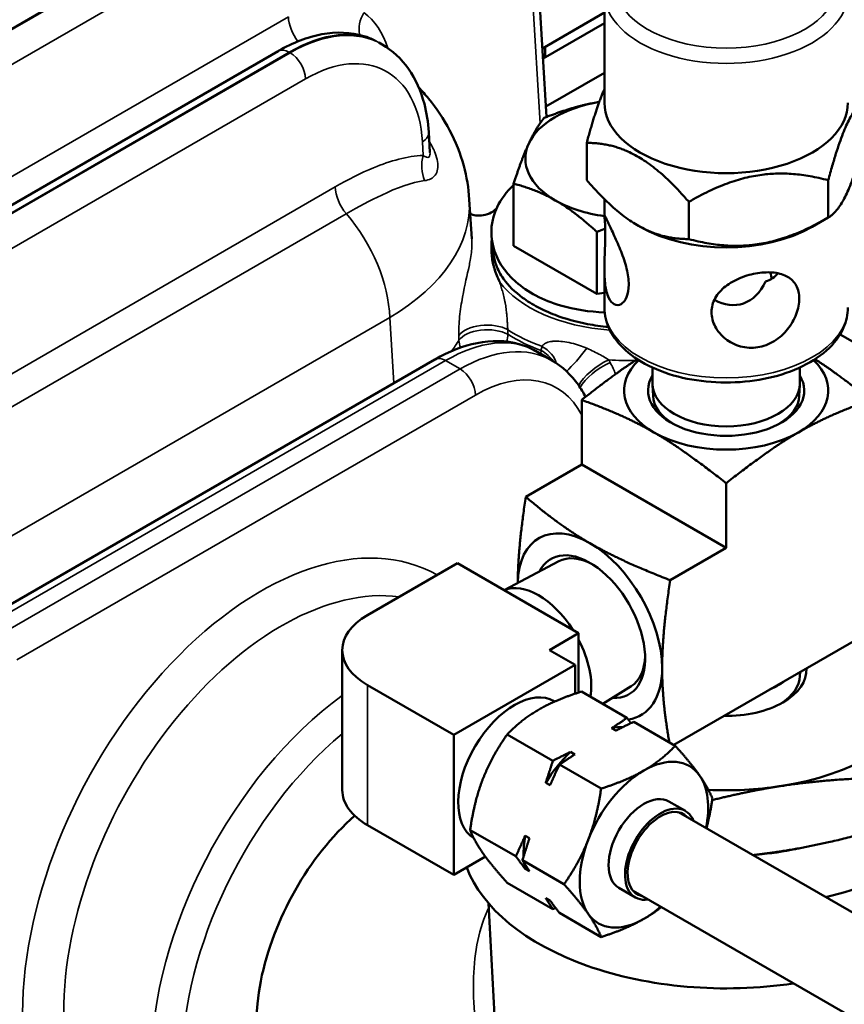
# Model space of a CAD drawing. Header units: inches. Extents: x 1 to 237, y 4 to 150.
# Tile 141 of 166: x 187.4 to 189.67, y 124.63 to 127.34. Entities that reach past the tile are written whole.
import ezdxf

# ---------------------------------------------------------------- set-up
doc = ezdxf.new("R2010")
doc.units = ezdxf.units.IN
doc.header["$LTSCALE"] = 7
doc.header["$MEASUREMENT"] = 0
doc.layers.add('Visible (ANSI)', color=7, linetype='Continuous', lineweight=50)
doc.layers.add('Visible Narrow (ANSI)', color=7, linetype='Continuous', lineweight=35)

msp = doc.modelspace()

# ---------------------------------------------------------------- linework, layer by layer
at = {"layer": 'Visible (ANSI)'}
for p, q in [((188.808, 127.7042), (188.8461, 127.0749)), ((189.0052, 127.1137), (189.0052, 127.4158)), ((189.0052, 127.362), (188.8346, 127.2636)), ((188.8363, 127.2355), (189.0052, 127.333)), ((185.9144, 125.9898), (188.1077, 127.2561)), ((188.3938, 127.2744), (188.3845, 127.2797)), ((188.842, 127.2678), (188.842, 127.2388)), ((188.8443, 127.1038), (189.0052, 127.1967)), ((188.5097, 127.0101), (188.5097, 127.0101)), ((188.5253, 126.9773), (188.5219, 127.0328)), ((188.9565, 126.901), (188.9565, 127.0036)), ((188.7553, 126.7207), (188.7553, 126.8912)), ((189.6211, 126.7982), (189.6211, 126.9008)), ((188.415, 126.8704), (188.415, 126.8704)), ((188.64, 126.7397), (188.6335, 126.8478)), ((189.0052, 126.8035), (189.0052, 126.8488)), ((189.2374, 126.7389), (189.2374, 126.8414)), ((189.5771, 126.7728), (189.6211, 126.7982)), ((189.1033, 126.7728), (189.097, 126.7765)), ((188.9847, 126.5882), (188.9847, 126.7588)), ((188.6991, 126.7183), (188.6991, 126.7183)), ((188.9847, 126.5882), (188.7553, 126.7207)), ((189.0052, 126.5503), (189.0052, 126.6565)), ((189.0052, 126.5914), (188.9847, 126.5882)), ((188.4352, 126.5358), (188.4352, 126.5358)), ((189.6539, 126.4768), (199.1585, 120.9894)), ((188.8152, 126.4312), (188.8615, 126.4044)), ((187.2759, 125.6787), (188.5384, 126.4075)), ((189.1377, 126.3853), (189.1377, 126.3405)), ((189.5427, 126.3853), (189.5427, 126.3405)), ((188.8546, 126.3391), (188.8546, 126.3391)), ((189.1391, 126.3076), (189.1378, 126.3376)), ((189.5414, 126.3076), (189.5426, 126.3376)), ((188.9428, 126.2963), (188.9428, 126.1184)), ((188.9428, 126.1184), (188.7888, 126.0295)), ((188.9428, 126.1184), (189.3402, 125.889)), ((189.3402, 126.0668), (189.3402, 125.889)), ((189.3402, 125.889), (189.1862, 125.8001)), ((188.6006, 125.8473), (188.3531, 125.7045)), ((188.6006, 125.8473), (188.9343, 125.6546)), ((188.8797, 125.8526), (188.7293, 125.773)), ((189.7376, 125.6595), (189.1962, 125.347)), ((188.9343, 125.6546), (188.8537, 125.6081)), ((188.9343, 125.6546), (188.9343, 125.4914)), ((188.284, 125.2227), (188.284, 125.6081)), ((188.8537, 125.6081), (188.9244, 125.5673)), ((188.9244, 125.5673), (188.5907, 125.3746)), ((188.9244, 125.4881), (188.9244, 125.5673)), ((189.5433, 125.5371), (189.5437, 125.5476)), ((187.9247, 125.5271), (187.9247, 125.527)), ((188.3531, 125.5118), (188.5907, 125.3746)), ((189.0673, 125.4214), (188.9419, 125.4938)), ((189.0784, 125.5084), (189.0009, 125.4597)), ((188.8688, 125.4666), (188.8669, 125.4677)), ((189.037, 125.3864), (189.0251, 125.3932)), ((189.2002, 125.3446), (189.0857, 125.4107)), ((188.5907, 125.3746), (188.5907, 124.9892)), ((188.8632, 125.3035), (188.7377, 125.3759)), ((188.9119, 125.3279), (188.9238, 125.321)), ((188.9961, 125.2268), (188.8816, 125.2929)), ((188.8556, 125.2362), (188.8437, 125.243)), ((189.1827, 125.1916), (189.2279, 125.1654)), ((189.2091, 125.1619), (191.7355, 123.7033)), ((188.3531, 125.1264), (188.5907, 124.9892)), ((188.7612, 125.0405), (188.6357, 125.1129)), ((188.7871, 125.0972), (188.799, 125.0903)), ((188.5907, 124.9892), (188.678, 125.0396)), ((188.894, 124.9637), (188.7796, 125.0298)), ((188.799, 124.9994), (188.7871, 125.0062)), ((188.8632, 124.8953), (188.7377, 124.9677)), ((189.0452, 124.9534), (189.0904, 124.9273)), ((188.8437, 124.9257), (188.8556, 124.9189)), ((189.0841, 124.9454), (191.6105, 123.4868)), ((188.7026, 124.6035), (188.6864, 124.9112)), ((188.9961, 124.8185), (188.8816, 124.8846))]:
    msp.add_line(p, q, dxfattribs=at)
msp.add_arc((188.2398, 126.0028), 0.16, 295.2338, 295.2352, dxfattribs=at)
for centre, major_axis, ratio, start_param, end_param in [((188.1377, 127.2041), (-0.03, 0.052), 0.57735, 6.277063, 6.283185), ((189.0687, 126.9602), (-0.281, 0), 0.57735, 4.992747, 6.021386), ((189.3402, 127.1137), (-0.335, 0), 0.57735, 0, 3.141593), ((188.462, 127.0292), (0.0599, 0.0036), 0.576647, 0, 0.005356), ((189.0687, 126.9602), (-0.281, 0), 0.57735, 6.021386, 7.068583), ((187.8838, 126.8202), (0.7501, 0.0187), 0.576988, 0.020467, 0.020753), ((189.0687, 126.9602), (0.281, 0), 0.57735, 3.926991, 4.484665), ((189.3402, 126.9096), (0.335, 0), 0.57735, 3.926991, 5.497787), ((189.3402, 126.73), (0.1465, -0.0784), 0.565741, 5.791788, 6.199175), ((189.3402, 126.73), (0.1229, -0.1053), 0.218386, 0.136693, 0.458006), ((189.3402, 126.73), (0.0377, -0.1708), 0.697902, 5.71411, 7.024043), ((188.5575, 126.0026), (0.2612, 0.4265), 0.559352, 0.014445, 0.015049), ((188.5684, 126.3556), (-0.03, 0.052), 0.57735, 6.277063, 6.283185), ((189.3402, 126.3217), (-0.281, 0), 0.57735, 5.739027, 7.068583), ((189.3402, 126.3217), (0.281, 0), 0.57735, 5.497787, 6.827344), ((189.3402, 126.3217), (0.215, 0), 0.57735, 2.798921, 6.625857), ((189.3402, 126.3405), (0.2025, 0), 0.57735, 3.141593, 6.283185), ((189.3402, 126.3105), (-0.2012, 0), 0.57735, 0.024695, 0.751706), ((189.3402, 126.3105), (0.2012, 0), 0.57735, 5.531479, 6.25849), ((189.3402, 126.3217), (0.281, 0), 0.57735, 3.926991, 5.497787), ((188.9654, 125.6726), (-0.1405, 0.2434), 0.57735, 5.497787, 7.044433), ((188.9654, 125.6726), (-0.1405, 0.2434), 0.57735, 3.926991, 5.497787), ((188.9654, 125.6726), (-0.1075, 0.1862), 0.57735, 2.777675, 6.647103), ((188.9769, 125.6792), (-0.0994, 0.1721), 0.57735, 5.537907, 6.261728), ((188.824, 125.591), (-0.1027, 0.1778), 0.57735, 4.790094, 6.20548), ((188.52, 125.6081), (-0.236, 0), 0.57735, 5.497787, 7.068583), ((188.824, 125.591), (-0.1027, 0.1778), 0.57735, 3.752396, 4.634684), ((188.9769, 125.6792), (0.0994, -0.1721), 0.57735, 0.021457, 0.745279), ((188.9654, 125.6726), (0.1405, -0.2434), 0.57735, 6.055089, 7.068583), ((189.3402, 125.5542), (0.221, 0), 0.57735, 4.685342, 6.310233), ((189.3402, 125.5958), (0.2053, 0), 0.57735, 5.344412, 5.651162), ((189.3402, 125.5396), (0.2032, 0), 0.57735, 5.540826, 6.261172), ((189.3402, 125.3191), (0.73, 0), 0.57735, 5.096377, 6.781199), ((188.7576, 125.2782), (0.1094, 0.1894), 0.57735, 0, 3.12103), ((189.3402, 125.5542), (0.575, 0), 0.57735, 4.974188, 6.021386), ((188.9685, 125.1564), (0.1313, 0.2273), 0.57735, 0.295839, 0.475554), ((188.9685, 125.1564), (-0.1312, -0.2273), 0.57735, 4.236835, 4.664344), ((189.1139, 125.0725), (0.125, 0.2165), 0.57735, 6.021386, 7.068583), ((189.1139, 125.0725), (-0.125, -0.2165), 0.57735, 3.926991, 4.974188), ((189.1139, 125.0725), (0.125, 0.2165), 0.57735, 5.235988, 6.021386), ((188.52, 125.2227), (-0.236, 0), 0.57735, 0, 0.785398), ((189.3402, 125.5542), (0.575, 0), 0.57735, 4.627349, 4.974188), ((189.1139, 125.0725), (-0.0688, -0.1191), 0.57735, 3.141593, 6.283185), ((189.1592, 125.0464), (-0.0688, -0.1191), 0.57735, 2.711893, 6.712885), ((189.1592, 125.0464), (-0.0638, -0.1104), 0.57735, 2.943238, 6.48154), ((188.4236, 124.7776), (-0.2515, -0.4689), 0.597134, 4.157743, 6.214551), ((188.9685, 125.1564), (-0.1313, -0.2273), 0.57735, 5.284033, 5.53609), ((189.1139, 125.0725), (-0.125, -0.2165), 0.57735, 4.974188, 6.021386), ((189.3402, 125.0986), (-0.73, 0), 0.57735, 0.212029, 1.826611), ((188.9685, 125.1564), (-0.1313, -0.2273), 0.57735, 5.630345, 5.711541), ((189.1139, 125.0725), (0.125, 0.2165), 0.57735, 3.926991, 4.18879), ((189.1139, 125.0725), (-0.125, -0.2165), 0.57735, 6.021386, 7.068583)]:
    msp.add_ellipse(centre, major_axis=major_axis, ratio=ratio, start_param=start_param, end_param=end_param, dxfattribs=at)
for points, knots in [([(188.1087, 127.2566), (188.148, 127.2793), (188.1883, 127.295), (188.2673, 127.3098), (188.3074, 127.3085), (188.3538, 127.2943), (188.3639, 127.2903), (188.3736, 127.2855)], [0.0026727, 0.0026727, 0.0026727, 0.0026727, 0.4100624, 0.4100624, 0.8203421, 0.8203421, 0.9389865, 0.9389865, 0.9389865, 0.9389865]), ([(188.3934, 127.2745), (188.4218, 127.2581), (188.4468, 127.2348), (188.486, 127.1791), (188.5005, 127.1463), (188.5162, 127.0864), (188.5203, 127.0602), (188.5219, 127.033)], [0, 0, 0, 0, 0.3499699, 0.3499699, 0.7014238, 0.7014238, 0.9452652, 0.9452652, 0.9452652, 0.9452652]), ([(188.4946, 127.1558), (188.5038, 127.146), (188.5127, 127.136), (188.5653, 127.072), (188.5998, 127.008), (188.6264, 126.9103), (188.6316, 126.879), (188.6334, 126.8479)], [0.5075585, 0.5075585, 0.5075585, 0.5075585, 0.6201675, 0.6201675, 1.2047505, 1.2047505, 1.4679364, 1.4679364, 1.4679364, 1.4679364]), ([(188.7553, 126.8873), (188.7355, 126.869), (188.696, 126.8165), (188.6862, 126.7177), (188.7511, 126.6153), (188.8687, 126.5531), (188.9634, 126.5388), (189.0059, 126.5372)], [-1.410792, -1.410792, -1.410792, -1.410792, -1.121997, -0.673198, -0.224399, 0.224399, 0.570663, 0.570663, 0.570663, 0.570663]), ([(188.6359, 126.8082), (188.6369, 126.8078), (188.6379, 126.8074), (188.6439, 126.8053), (188.6495, 126.804), (188.6625, 126.803), (188.6701, 126.8036), (188.6851, 126.8074), (188.6925, 126.8108), (188.7012, 126.8167), (188.7034, 126.8185), (188.7054, 126.8204)], [0.640688, 0.640688, 0.640688, 0.640688, 0.6524008, 0.6524008, 0.7064174, 0.7064174, 0.7726039, 0.7726039, 0.8437124, 0.8437124, 0.870972, 0.870972, 0.870972, 0.870972]), ([(189.0723, 126.6138), (189.0723, 126.6009), (189.0702, 126.5887), (189.0624, 126.5701), (189.0567, 126.5635), (189.0452, 126.5569), (189.0385, 126.5564), (189.0263, 126.5624), (189.0207, 126.569), (189.0125, 126.5867), (189.0094, 126.5989), (189.0057, 126.6271), (189.0052, 126.6432), (189.0053, 126.6744), (189.0059, 126.6916), (189.0072, 126.7246), (189.0076, 126.7403), (189.0076, 126.7662), (189.0072, 126.7779), (189.0059, 126.7952), (189.0053, 126.8007), (189.0052, 126.8055), (189.0057, 126.8051), (189.0094, 126.7978), (189.0125, 126.7908), (189.0207, 126.7731), (189.0263, 126.7613), (189.0385, 126.7344), (189.0452, 126.7192), (189.0567, 126.6899), (189.0624, 126.6736), (189.0702, 126.6421), (189.0723, 126.6268), (189.0723, 126.6138)], [-1.934012, -1.934012, -1.934012, -1.934012, -1.813091, -1.813091, -1.69217, -1.69217, -1.57134, -1.57134, -1.450509, -1.450509, -1.329679, -1.329679, -1.208848, -1.208848, -1.087927, -1.087927, -0.967006, -0.967006, -0.846085, -0.846085, -0.725164, -0.725164, -0.604333, -0.604333, -0.483503, -0.483503, -0.362673, -0.362673, -0.241842, -0.241842, -0.120921, -0.120921, 0, 0, 0, 0]), ([(188.6953, 126.7379), (188.6949, 126.7345), (188.6946, 126.7311), (188.6944, 126.7277), (188.6943, 126.726), (188.6942, 126.7243), (188.6942, 126.7226), (188.694, 126.7164), (188.6941, 126.7101), (188.6944, 126.7039), (188.6945, 126.7028), (188.6946, 126.7017), (188.6947, 126.7006), (188.6951, 126.6946), (188.6958, 126.6886), (188.6968, 126.6826), (188.6978, 126.6764), (188.6991, 126.6702), (188.7007, 126.6641), (188.701, 126.6627), (188.7014, 126.6614), (188.7018, 126.66), (188.702, 126.6592), (188.7022, 126.6585), (188.7025, 126.6577), (188.7043, 126.6513), (188.7065, 126.645), (188.7091, 126.6387), (188.7113, 126.6332), (188.7137, 126.6276), (188.7164, 126.6221), (188.7166, 126.6218), (188.7167, 126.6215), (188.7168, 126.6213)], [0.1283095, 0.1283095, 0.1283095, 0.1283095, 0.1739809, 0.1739809, 0.1739809, 0.1966184, 0.1966184, 0.1966184, 0.2796627, 0.2796627, 0.2796627, 0.2942574, 0.2942574, 0.2942574, 0.3742654, 0.3742654, 0.3742654, 0.4570752, 0.4570752, 0.4570752, 0.4753051, 0.4753051, 0.4753051, 0.4859188, 0.4859188, 0.4859188, 0.5722815, 0.5722815, 0.5722815, 0.6486519, 0.6486519, 0.6486519, 0.6522652, 0.6522652, 0.6522652, 0.6522652]), ([(188.6998, 126.6986), (188.7009, 126.6888), (188.7032, 126.6785), (188.7119, 126.6547), (188.7188, 126.6418), (188.741, 126.6108), (188.7585, 126.5934), (188.7928, 126.5682), (188.8067, 126.5596), (188.8367, 126.5437), (188.8526, 126.5365), (188.8974, 126.5195), (188.9276, 126.5112), (188.9777, 126.5016), (188.9968, 126.4989), (189.0162, 126.4971)], [0.5269927, 0.5269927, 0.5269927, 0.5269927, 0.5828061, 0.5828061, 0.6519334, 0.6519334, 0.7545679, 0.7545679, 0.8145436, 0.8145436, 0.8739116, 0.8739116, 0.972059, 0.972059, 1.0302589, 1.0302589, 1.0302589, 1.0302589]), ([(189.5414, 126.5753), (189.5414, 126.5624), (189.5386, 126.5474), (189.5275, 126.5178), (189.5191, 126.5031), (189.4994, 126.4785), (189.4867, 126.4668), (189.4581, 126.4493), (189.4422, 126.4435), (189.4116, 126.4387), (189.395, 126.4395), (189.3642, 126.4479), (189.3499, 126.4554), (189.327, 126.4734), (189.3169, 126.4852), (189.3034, 126.511), (189.2999, 126.525), (189.2999, 126.538), (189.2999, 126.5509), (189.3034, 126.5644), (189.3169, 126.5888), (189.327, 126.5998), (189.3499, 126.6177), (189.3642, 126.6258), (189.395, 126.6384), (189.4116, 126.6428), (189.4422, 126.6476), (189.4581, 126.6482), (189.4867, 126.6448), (189.4994, 126.6408), (189.5191, 126.6295), (189.5275, 126.6213), (189.5386, 126.6008), (189.5414, 126.5883), (189.5414, 126.5753)], [-0.967006, -0.967006, -0.967006, -0.967006, -0.846085, -0.846085, -0.725164, -0.725164, -0.604333, -0.604333, -0.483503, -0.483503, -0.362673, -0.362673, -0.241842, -0.241842, -0.120921, -0.120921, 0, 0, 0, 0.120921, 0.120921, 0.241842, 0.241842, 0.362673, 0.362673, 0.483503, 0.483503, 0.604333, 0.604333, 0.725164, 0.725164, 0.846085, 0.846085, 0.967006, 0.967006, 0.967006, 0.967006]), ([(189.0052, 126.5503), (189.0052, 126.5295), (189.0102, 126.5088), (189.0297, 126.4689), (189.0446, 126.4499), (189.0839, 126.4145), (189.1091, 126.3985), (189.1665, 126.372), (189.1989, 126.3617), (189.2671, 126.3479), (189.3029, 126.3444), (189.3743, 126.3442), (189.41, 126.3475), (189.478, 126.3608), (189.5104, 126.3708), (189.5687, 126.397), (189.5947, 126.4131), (189.6368, 126.4506), (189.6532, 126.4719), (189.6711, 126.5128), (189.6752, 126.5316), (189.6752, 126.5503)], [3.926991, 3.926991, 3.926991, 3.926991, 4.200551, 4.200551, 4.496524, 4.496524, 4.824671, 4.824671, 5.159959, 5.159959, 5.492959, 5.492959, 5.824734, 5.824734, 6.15766, 6.15766, 6.49291, 6.49291, 6.821431, 6.821431, 7.068583, 7.068583, 7.068583, 7.068583]), ([(188.5393, 126.408), (188.5777, 126.4301), (188.617, 126.4454), (188.6945, 126.4607), (188.7341, 126.4604), (188.786, 126.4456), (188.8011, 126.4393), (188.815, 126.4312)], [0.0026708, 0.0026708, 0.0026708, 0.0026708, 0.3995796, 0.3995796, 0.8066364, 0.8066364, 0.9834897, 0.9834897, 0.9834897, 0.9834897]), ([(188.8614, 126.4043), (188.8894, 126.3882), (188.9142, 126.365), (188.9408, 126.3273), (188.9474, 126.3162), (188.9533, 126.3046)], [0, 0, 0, 0, 0.3451441, 0.3451441, 0.4762723, 0.4762723, 0.4762723, 0.4762723]), ([(189.5369, 125.062), (189.5349, 125.0615), (189.5328, 125.0611), (189.5308, 125.0606), (189.4989, 125.0536), (189.4619, 125.0481), (189.425, 125.0452)], [2.8781538, 2.8781538, 2.8781538, 2.8781538, 2.897766, 2.897766, 2.897766, 3.2051851, 3.2051851, 3.2051851, 3.2051851])]:
    msp.add_open_spline(points, degree=3, knots=knots, dxfattribs=at)
for points, weights in [([(188.9565, 127.0036), (188.9826, 127.1009), (189.0052, 127.1518)], [1.29460609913, 1.38903376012, 1.39441858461]), ([(189.7239, 127.1223), (189.6725, 127.0926), (189.6211, 126.9008)], [1.29460609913, 1.49488235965, 1.29460609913]), ([(188.8393, 127.0722), (188.9205, 127.1046), (188.9909, 127.1161)], [1, 1.03669083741, 1.00244383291]), ([(188.7973, 127.0022), (188.8168, 127.0442), (188.8393, 127.0722)], [1, 1.0379548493, 1]), ([(189.7239, 127.0198), (189.6725, 126.8279), (189.6211, 126.7982)], [1.35649527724, 1.56634582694, 1.35649527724]), ([(188.7553, 126.8912), (188.7778, 126.9602), (188.7973, 127.0022)], [1, 1.0379548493, 1]), ([(189.2374, 126.8414), (189.097, 127.0036), (188.9565, 127.0036)], [1.29460609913, 1.49488235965, 1.29460609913]), ([(189.2374, 126.7389), (189.097, 126.7389), (188.9565, 126.901)], [1.35649527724, 1.56634582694, 1.35649527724]), ([(189.6211, 126.9008), (189.4292, 126.9522), (189.2374, 126.8414)], [1.29460609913, 1.49488235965, 1.29460609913]), ([(188.87, 126.8455), (188.8168, 126.8762), (188.7553, 126.8912)], [1, 1.0379548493, 1]), ([(188.9847, 126.7588), (188.9232, 126.8148), (188.87, 126.8455)], [1, 1.0379548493, 1]), ([(189.6211, 126.7982), (189.4292, 126.6875), (189.2374, 126.7389)], [1.35649527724, 1.56634582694, 1.35649527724]), ([(189.0075, 126.7675), (188.9963, 126.7634), (188.9847, 126.7588)], [1.00877711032, 1.00506427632, 1]), ([(188.9428, 126.2963), (189.0314, 126.3668), (189.0957, 126.4084)], [1.01772835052, 1.08527317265, 1.04232022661]), ([(189.5848, 126.4084), (189.649, 126.3668), (189.7376, 126.2963)], [1.04232022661, 1.08527317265, 1.01772835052]), ([(189.1415, 126.207), (189.0592, 126.2545), (188.9428, 126.2963)], [1, 1.10838025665, 1.01772835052]), ([(189.7376, 126.2963), (189.6212, 126.2545), (189.5389, 126.207)], [1.01772835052, 1.10838025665, 1]), ([(189.3402, 126.0668), (189.2238, 126.1595), (189.1415, 126.207)], [1.01772835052, 1.10838025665, 1]), ([(189.5389, 126.207), (189.4566, 126.1595), (189.3402, 126.0668)], [1, 1.10838025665, 1.01772835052]), ([(188.7668, 125.7928), (188.7673, 125.8859), (188.7888, 126.0295)], [1.00551382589, 1.10601777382, 1.01772835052]), ([(188.7888, 126.0295), (188.8831, 125.9496), (188.9654, 125.902)], [1.01772835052, 1.10838025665, 1]), ([(188.9654, 125.902), (189.0477, 125.8545), (189.1862, 125.8001)], [1, 1.10838025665, 1.01772835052]), ([(189.1862, 125.8001), (189.1641, 125.6529), (189.1641, 125.5579)], [1.01772835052, 1.10838025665, 1]), ([(189.1641, 125.5579), (189.1641, 125.4671), (189.1839, 125.3541)], [1, 1.1030178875, 1.02621155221]), ([(188.9419, 125.4938), (188.8714, 125.4713), (188.824, 125.444)], [1.09482315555, 1.08605157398, 1]), ([(188.824, 125.444), (188.7767, 125.4166), (188.7377, 125.3759)], [1, 1.08605157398, 1.09482315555]), ([(189.0251, 125.3932), (189.0456, 125.4064), (189.0673, 125.4214)], [1, 1.01112012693, 1.00845067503]), ([(189.0673, 125.4214), (189.073, 125.414), (189.0783, 125.4071)], [1.00845067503, 1.00952553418, 1.0083647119]), ([(189.0857, 125.4107), (189.0598, 125.3982), (189.037, 125.3864)], [1.00845067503, 1.01112012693, 1]), ([(188.7377, 125.3759), (188.6946, 125.3146), (188.6709, 125.2535)], [1.09482315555, 1.08605157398, 1]), ([(189.1139, 125.2766), (189.1613, 125.304), (189.2002, 125.3446)], [1, 1.08605157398, 1.09482315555]), ([(189.2002, 125.3446), (189.2433, 125.2966), (189.267, 125.2629)], [1.09482315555, 1.08605157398, 1]), ([(188.8437, 125.243), (188.8534, 125.2716), (188.8632, 125.3035)], [1, 1.01112012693, 1.00845067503]), ([(188.8632, 125.3035), (188.8891, 125.316), (188.9119, 125.3279)], [1.00845067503, 1.01112012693, 1]), ([(188.9238, 125.321), (188.9033, 125.3078), (188.8816, 125.2929)], [1, 1.01112012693, 1.00845067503]), ([(188.8816, 125.2929), (188.8676, 125.2634), (188.8556, 125.2362)], [1.00845067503, 1.01112012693, 1]), ([(188.9961, 125.2268), (189.0666, 125.2493), (189.1139, 125.2766)], [1.09482315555, 1.08605157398, 1]), ([(188.6709, 125.2535), (188.6472, 125.1925), (188.6357, 125.1129)], [1, 1.08605157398, 1.09482315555]), ([(189.267, 125.2629), (189.2907, 125.2292), (189.3023, 125.1995)], [1, 1.08605157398, 1.09482315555]), ([(189.489, 125.2336), (189.6378, 125.2566), (189.8097, 125.2567)], [1.61966385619, 1.61966385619, 1.50337722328]), ([(188.9608, 125.0862), (188.9845, 125.1472), (188.9961, 125.2268)], [1, 1.08605157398, 1.09482315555]), ([(189.3016, 125.1951), (189.3979, 125.2194), (189.489, 125.2336)], [1.57601578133, 1.61966385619, 1.61966385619]), ([(189.3023, 125.1995), (189.2958, 125.1549), (189.286, 125.1175)], [1.09482315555, 1.08989760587, 1.06060401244]), ([(188.6357, 125.1129), (188.6472, 125.0831), (188.6709, 125.0494)], [1.09482315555, 1.08605157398, 1]), ([(189.8097, 125.13), (189.6378, 125.0769), (189.489, 125.0539)], [1.50337722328, 1.61966385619, 1.61966385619]), ([(188.7612, 125.0405), (188.7752, 125.0699), (188.7871, 125.0972)], [1.00845067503, 1.01112012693, 1]), ([(188.799, 125.0903), (188.7894, 125.0617), (188.7796, 125.0298)], [1, 1.01112012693, 1.00845067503]), ([(188.894, 124.9637), (188.9372, 125.0251), (188.9608, 125.0862)], [1.09482315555, 1.08605157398, 1]), ([(188.6709, 125.0494), (188.6946, 125.0157), (188.7377, 124.9677)], [1, 1.08605157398, 1.09482315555]), ([(188.7871, 125.0062), (188.7752, 125.0223), (188.7612, 125.0405)], [1, 1.01112012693, 1.00845067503]), ([(189.489, 125.0539), (189.4515, 125.0481), (189.4136, 125.0438)], [1.61966385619, 1.61966385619, 1.61225986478]), ([(188.7796, 125.0298), (188.7894, 125.0141), (188.799, 124.9994)], [1.00845067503, 1.01112012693, 1]), ([(188.9608, 124.882), (188.9372, 124.9157), (188.894, 124.9637)], [1, 1.08605157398, 1.09482315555]), ([(188.8632, 124.8953), (188.8534, 124.911), (188.8437, 124.9257)], [1.00845067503, 1.01112012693, 1]), ([(188.8556, 124.9189), (188.8676, 124.9028), (188.8816, 124.8846)], [1, 1.01112012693, 1.00845067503]), ([(188.8707, 124.8989), (188.867, 124.8971), (188.8632, 124.8953)], [1.00893532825, 1.00883862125, 1.00845067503]), ([(189.1614, 124.9007), (189.1393, 124.883), (189.1139, 124.8684)], [1.06811056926, 1.04429241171, 1]), ([(188.9961, 124.8185), (188.9845, 124.8483), (188.9608, 124.882)], [1.09482315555, 1.08605157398, 1]), ([(189.1139, 124.8684), (189.0666, 124.841), (188.9961, 124.8185)], [1, 1.08605157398, 1.09482315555])]:
    msp.add_rational_spline(points, weights, degree=2, dxfattribs=at)
for points in [[(188.5253, 126.9772), (188.5253, 126.9773), (188.5253, 126.9773), (188.5253, 126.9774)], [(188.5253, 126.9773), (188.5253, 126.9772), (188.5253, 126.9772), (188.5253, 126.9772)], [(188.7054, 126.8204), (188.7062, 126.8211), (188.7071, 126.8219), (188.7079, 126.8227)], [(188.7054, 126.8204), (188.7054, 126.8204), (188.7054, 126.8204), (188.7054, 126.8204)], [(188.6306, 126.7916), (188.6306, 126.7917), (188.6305, 126.7918), (188.6305, 126.7919)], [(188.6998, 126.6986), (188.6982, 126.7124), (188.6967, 126.7262), (188.6951, 126.74)]]:
    msp.add_open_spline(points, degree=3, dxfattribs=at)
at = {"layer": 'Visible Narrow (ANSI)'}
for p, q in [((185.8828, 126.4575), (188.4238, 127.9245)), ((188.4267, 127.9228), (185.884, 126.4548)), ((185.8954, 126.3652), (188.4691, 127.8511)), ((188.7905, 127.6778), (188.828, 127.0571)), ((188.1358, 127.3503), (185.8954, 126.0568)), ((185.9197, 125.9726), (188.1377, 127.2531)), ((188.1377, 127.2531), (188.1406, 127.2514)), ((188.1406, 127.2514), (185.9206, 125.9697)), ((185.9387, 125.8839), (188.183, 127.1797)), ((188.4974, 127.0595), (188.4974, 127.0595)), ((188.5044, 127.0064), (188.5067, 126.969)), ((188.2643, 126.8823), (186.7246, 125.9933)), ((188.4354, 126.8789), (188.4354, 126.8788)), ((188.3529, 126.8405), (188.3529, 126.8404)), ((186.7554, 125.9196), (188.2951, 126.8086)), ((188.571, 126.658), (188.571, 126.6581)), ((188.7064, 126.6457), (188.7064, 126.6457)), ((188.4553, 126.5492), (188.4553, 126.5492)), ((186.8748, 125.634), (188.4146, 126.523)), ((188.4146, 126.523), (188.4255, 126.3424)), ((188.7073, 126.5001), (188.7073, 126.5)), ((188.7396, 126.4768), (188.7394, 126.4896)), ((187.3059, 125.6757), (188.5684, 126.4046)), ((188.5684, 126.4046), (188.6083, 126.3815)), ((188.6083, 126.3815), (187.3459, 125.6526)), ((188.8233, 126.3483), (188.8233, 126.3483)), ((187.3883, 125.5809), (188.6507, 126.3097)), ((188.2399, 125.7311), (188.24, 125.7311)), ((187.9922, 125.5877), (187.9923, 125.5876)), ((187.9577, 125.5578), (187.9576, 125.5579)), ((188.3531, 125.1264), (188.3531, 125.5118)), ((187.8569, 124.9209), (187.857, 124.9209)), ((187.7882, 124.7101), (187.7882, 124.7101))]:
    msp.add_line(p, q, dxfattribs=at)
for centre, major_axis, ratio, start_param, end_param in [((189.3402, 127.4403), (-0.305, 0), 0.57735, 5.023963, 10.684), ((189.3402, 127.4158), (-0.335, 0), 0.57735, 0, 3.141593), ((188.3999, 127.3315), (0.0455, 0.0658), 0.800299, 1.661282, 2.499485), ((188.1923, 127.32), (0.04, -0.0693), 0.57735, 3.961897, 4.926664), ((188.1268, 126.8511), (0.2612, 0.4265), 0.559352, 0.014445, 0.799843), ((188.1515, 126.8369), (-0.2381, -0.4398), 0.594803, 3.126489, 3.910657), ((188.1377, 127.2041), (-0.03, 0.052), 0.57735, 5.497787, 6.277063), ((188.0844, 126.8773), (-0.2311, -0.3746), 0.556861, 3.770655, 3.770731), ((188.1939, 126.8142), (0.208, 0.3879), 0.597134, 5.513979, 7.049868), ((188.1268, 126.8511), (0.2612, 0.4265), 0.559352, 6.273988, 6.279071), ((188.1406, 127.2025), (0.03, -0.052), 0.57735, 0.820305, 2.356194), ((188.1268, 126.8511), (0.2612, 0.4265), 0.559352, 5.681135, 5.681191), ((188.1304, 126.8635), (0.467, -0.3299), 0.673099, 1.217791, 1.217793), ((188.562, 127.0731), (-0.0611, -0.0517), 0.215857, 5.841355, 5.841376), ((188.462, 127.0292), (0.0599, 0.0036), 0.576647, 5.463532, 6.283185), ((188.5632, 126.9386), (0.0024, -0.08), 0.758521, 4.300496, 5.196391), ((188.3209, 126.8519), (0.04, -0.0693), 0.57735, 3.961897, 5.025899), ((187.8838, 126.8202), (0.7501, 0.0187), 0.576988, 5.483999, 6.303652), ((188.1955, 126.6407), (0.155, -0.2685), 0.57735, 0.820305, 1.884306), ((188.6397, 126.8338), (-0.08, -0.0011), 0.638351, 1.426412, 1.428178), ((189.0687, 126.7071), (-0.3821, 0), 0.57735, 0.399904, 1.44361), ((189.3402, 126.5503), (0.335, 0), 0.57735, 3.141593, 6.283185), ((188.6798, 126.4611), (-0.08, -0.0021), 0.512703, 3.859092, 5.929009), ((188.5575, 126.0026), (0.2612, 0.4265), 0.559352, 0.015049, 0.799843), ((188.6802, 126.4482), (-0.08, -0.0021), 0.512926, 3.861161, 5.927568), ((188.6802, 126.4482), (0.0432, 0.0673), 0.607136, 5.202522, 5.490834), ((189.0687, 126.6598), (-0.442, 0), 0.57735, 0.730321, 1.009277), ((189.0687, 126.6477), (-0.4425, 0), 0.57735, 0.732378, 1.003454), ((187.8966, 126.6079), (0.7511, -0.0048), 0.576482, 5.872427, 5.94723), ((188.6802, 126.4482), (-0.0682, 0.0418), 0.769745, 0.487258, 0.789684), ((188.6192, 125.967), (-0.2381, -0.4398), 0.594803, 3.125323, 3.910657), ((188.7854, 126.4024), (0.0867, -0.024), 0.635528, 0.329521, 1.169862), ((188.5151, 126.0288), (-0.2311, -0.3746), 0.556861, 3.3303, 3.330951), ((188.7879, 126.3955), (0.0276, 0.0751), 0.438779, 5.234105, 5.375243), ((188.5575, 126.0026), (0.2612, 0.4265), 0.559352, 6.203453, 6.204734), ((188.9366, 126.4286), (-0.0571, -0.0695), 0.109039, 0.77941, 1.80057), ((188.5684, 126.3556), (-0.03, 0.052), 0.57735, 5.497787, 6.277063), ((189.0065, 126.3574), (-0.0742, -0.0509), 0.418717, 4.296062, 5.627324), ((189.0115, 126.3498), (-0.0754, -0.0491), 0.431981, 4.314491, 5.637146), ((189.0687, 126.6598), (-0.442, 0), 0.57735, 1.453547, 1.619899), ((188.6679, 126.3177), (-0.3719, 0.1704), 0.758908, 3.933766, 3.957271), ((188.6083, 126.3325), (0.03, -0.052), 0.57735, 0.820305, 2.356194), ((188.6616, 125.9442), (0.208, 0.3879), 0.597134, 5.887331, 7.049868), ((188.5151, 126.0288), (-0.2311, -0.3746), 0.556861, 2.85356, 2.853653), ((188.0837, 124.9726), (-0.4539, -0.8463), 0.597134, 3.127483, 5.444165), ((188.1402, 124.9423), (0.4138, 0.777), 0.598893, 0.223529, 2.300743), ((188.3811, 124.8032), (-0.4177, -0.7748), 0.595811, 4.033809, 5.445523), ((187.8458, 125.3162), (0.1318, -0.2126), 0.597134, 2.097376, 2.097481), ((187.8048, 125.2908), (-0.1018, 0.1605), 0.603211, 5.268231, 5.268296), ((188.4235, 124.7804), (0.3877, 0.7229), 0.597134, 0.97471, 2.302573), ((187.8458, 125.3162), (0.1318, -0.2126), 0.597134, 0.799785, 0.799895), ((187.9828, 125.1478), (-0.0583, 0.014), 0.690537, 4.565847, 4.565877), ((188.2534, 124.9304), (-0.2302, 0.3751), 0.594484, 0.842598, 0.842726)]:
    msp.add_ellipse(centre, major_axis=major_axis, ratio=ratio, start_param=start_param, end_param=end_param, dxfattribs=at)
for points in [[(188.4089, 127.2646), (188.3961, 127.3071), (188.3735, 127.3409), (188.3433, 127.3619)], [(188.5155, 127.0158), (188.5155, 127.0158), (188.5155, 127.0157), (188.5155, 127.0157)], [(188.6309, 126.7946), (188.6309, 126.7945), (188.631, 126.7944), (188.631, 126.7943)], [(188.6045, 126.4733), (188.6046, 126.4691), (188.6047, 126.4648), (188.6048, 126.4606)], [(188.8333, 126.4438), (188.8324, 126.44), (188.8316, 126.4361), (188.8309, 126.4322)], [(189.0358, 126.3672), (189.0316, 126.378), (189.0268, 126.3886), (189.0212, 126.3989)]]:
    msp.add_open_spline(points, degree=3, dxfattribs=at)
for points, knots in [([(188.5106, 126.8998), (188.5168, 126.9006), (188.5337, 126.9047), (188.551, 126.9275), (188.5437, 126.9706), (188.5301, 126.9969), (188.5235, 127.007)], [0, 0, 0, 0, 0.0852164, 0.2556492, 0.426082, 0.5411799, 0.5411799, 0.5411799, 0.5411799]), ([(188.5067, 126.969), (188.4634, 126.9677), (188.3819, 126.9443), (188.2996, 126.9026), (188.2643, 126.8823)], [-0.8864852, -0.8864852, -0.8864852, -0.8864852, -0.3799222, 0, 0, 0, 0]), ([(188.5253, 126.9773), (188.5254, 126.9748), (188.5253, 126.9648), (188.519, 126.9612), (188.51, 126.9667), (188.5067, 126.969)], [-0.3030318, -0.3030318, -0.3030318, -0.3030318, -0.2556492, -0.0852164, 0, 0, 0, 0]), ([(188.2951, 126.8086), (188.3283, 126.8277), (188.4043, 126.8687), (188.4744, 126.8951), (188.5106, 126.8998)], [0, 0, 0, 0, 0.3799222, 0.8864852, 0.8864852, 0.8864852, 0.8864852]), ([(188.7056, 126.8171), (188.7056, 126.8174), (188.7056, 126.8177), (188.7056, 126.818), (188.7056, 126.8186), (188.7056, 126.819), (188.7056, 126.8194), (188.7056, 126.8198), (188.7055, 126.8201), (188.7055, 126.8202), (188.7055, 126.8204), (188.7054, 126.8204), (188.7054, 126.8204)], [-4.4741985, -4.4741985, -4.4741985, -4.4741985, -4.4580976, -4.4580976, -4.4580976, -4.4259907, -4.4259907, -4.4259907, -4.391874, -4.391874, -4.391874, -4.3626126, -4.3626126, -4.3626126, -4.3626126]), ([(188.64, 126.7396), (188.6404, 126.7338), (188.6409, 126.7139), (188.6381, 126.6907), (188.6298, 126.6483), (188.6175, 126.599), (188.6058, 126.5256), (188.604, 126.4895), (188.6045, 126.4733)], [5.2042306, 5.2042306, 5.2042306, 5.2042306, 5.2918514, 5.5083814, 5.580558, 5.8692646, 6.013618, 6.1579713, 6.1579713, 6.1579713, 6.1579713]), ([(188.7394, 126.4896), (188.7391, 126.4936), (188.7388, 126.4981), (188.7384, 126.5048), (188.7382, 126.5067), (188.738, 126.5106), (188.7379, 126.5124), (188.7374, 126.5193), (188.7371, 126.5245), (188.7365, 126.5314), (188.7363, 126.5331), (188.7359, 126.5374), (188.7356, 126.54), (188.7346, 126.5483), (188.7338, 126.5541), (188.7327, 126.5603), (188.7326, 126.5608), (188.7321, 126.5634), (188.7317, 126.5655), (188.7302, 126.5733), (188.7288, 126.5791), (188.7267, 126.5875), (188.726, 126.5902), (188.7247, 126.595), (188.724, 126.5972), (188.722, 126.6042), (188.7206, 126.6089), (188.7183, 126.6162), (188.7175, 126.6187), (188.7168, 126.6213)], [-6.1579713, -6.1579713, -6.1579713, -6.1579713, -6.0766113, -6.0766113, -6.043785, -6.043785, -6.013695, -6.013695, -5.933865, -5.933865, -5.9079492, -5.9079492, -5.8691551, -5.8691551, -5.7822794, -5.7822794, -5.7748298, -5.7748298, -5.7432132, -5.7432132, -5.654774, -5.654774, -5.6145309, -5.6145309, -5.5804807, -5.5804807, -5.508215, -5.508215, -5.4706043, -5.4706043, -5.4706043, -5.4706043]), ([(188.957, 126.4384), (188.9506, 126.4413), (188.9436, 126.4441), (188.9292, 126.4489), (188.9217, 126.451), (188.9061, 126.4546), (188.8979, 126.456), (188.8833, 126.4577), (188.8767, 126.4581), (188.8698, 126.4579), (188.869, 126.4579), (188.8674, 126.4579), (188.8666, 126.4578), (188.8643, 126.4577), (188.8628, 126.4575), (188.8584, 126.457), (188.8556, 126.4565), (188.8505, 126.4553), (188.8482, 126.4546), (188.844, 126.4529), (188.8421, 126.4519), (188.8389, 126.4498), (188.8375, 126.4487), (188.8357, 126.4469), (188.8351, 126.4463), (188.8344, 126.4454), (188.8342, 126.4451), (188.8338, 126.4446), (188.8337, 126.4444), (188.8335, 126.4441), (188.8334, 126.444), (188.8333, 126.4438)], [0, 0, 0, 0, 0.0724643, 0.0724643, 0.1449285, 0.1449285, 0.2222135, 0.2222135, 0.2898571, 0.2898571, 0.2989151, 0.2989151, 0.3079732, 0.3079732, 0.3260892, 0.3260892, 0.3623214, 0.3623214, 0.3985535, 0.3985535, 0.4347856, 0.4347856, 0.4710178, 0.4710178, 0.4891338, 0.4891338, 0.4981919, 0.4981919, 0.5027209, 0.5027209, 0.5072499, 0.5072499, 0.5072499, 0.5072499]), ([(188.8642, 126.4028), (188.8641, 126.4029), (188.8572, 126.4141), (188.8455, 126.4244), (188.8309, 126.4322)], [-0.01523144, -0.01523144, -0.01523144, -0.01523144, -0.01519216, 0, 0, 0, 0]), ([(189.017, 126.4064), (189.0128, 126.4094), (189.0055, 126.4141), (188.9861, 126.4248), (188.9702, 126.4324), (188.957, 126.4384)], [0, 0, 0, 0, 0.0740807, 0.111121, 0.2592823, 0.2592823, 0.2592823, 0.2592823]), ([(188.687, 124.9), (188.6603, 124.844), (188.6341, 124.7086), (188.6604, 124.482), (188.7238, 124.288), (188.7841, 124.157), (188.8236, 124.0833), (188.8476, 124.0427), (188.8672, 124.0174), (188.8829, 124.0066), (188.9044, 124.0092), (188.9448, 124.0216), (189.0298, 124.0547), (189.1403, 124.1013), (189.2634, 124.1568), (189.3938, 124.2174), (189.5694, 124.3028), (189.7598, 124.4016), (189.8608, 124.4578), (189.8947, 124.4774)], [-17.764401, -17.764401, -17.764401, -17.764401, -17.093466, -16.394989, -15.696512, -15.347273, -15.172654, -14.998034, -14.95438, -14.910725, -14.823415, -14.648796, -14.299557, -13.60108, -13.251841, -12.902603, -12.204126, -11.505648, -11.075913, -11.075913, -11.075913, -11.075913])]:
    msp.add_open_spline(points, degree=3, knots=knots, dxfattribs=at)

doc.saveas('drawing.dxf')
